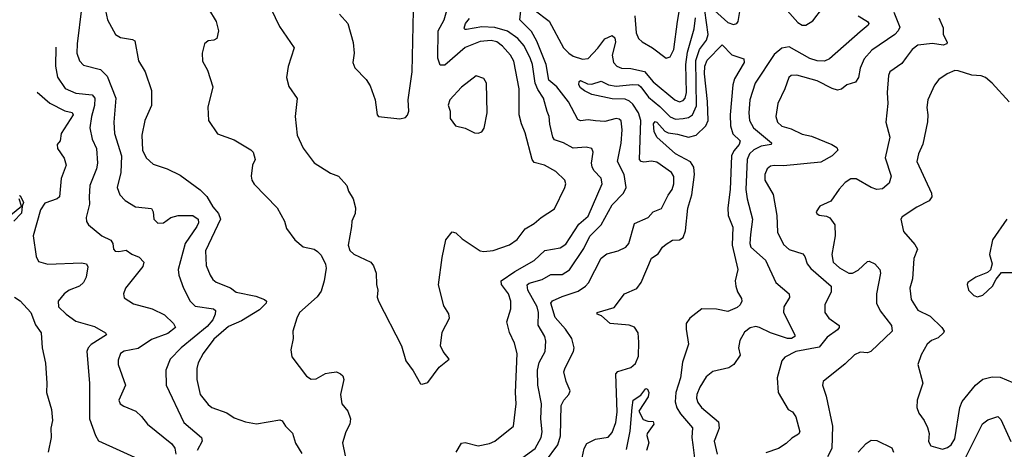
# Model space of a CAD drawing. Extents: x 2133461 to 2293071, y 753526 to 916327.
# Tile 238 of 256: x 2174673 to 2179960, y 882221 to 884525. Entities that reach past the tile are written whole.
import ezdxf

# ---------------------------------------------------------------- set-up
doc = ezdxf.new("R2010")
doc.units = 0

msp = doc.modelspace()

# ---------------------------------------------------------------- linework, layer by layer
at = {"layer": '0CON10XD'}
for points in [[(2175645, 884653.8), (2175728, 884515), (2175740, 884465), (2175731.2, 884425), (2175715, 884415.8), (2175685, 884411.4), (2175666, 884395), (2175652.9, 884345), (2175655, 884302.5), (2175681.2, 884255), (2175710, 884165), (2175684.3, 884055.7), (2175686.2, 883985), (2175735, 883913.3), (2175825, 883881.2), (2175915, 883827.5), (2175926.2, 883815), (2175937.5, 883775), (2175922.5, 883745), (2175916.2, 883685), (2175918.8, 883665), (2175933, 883643), (2176055, 883516), (2176094.4, 883445), (2176105.8, 883405), (2176150, 883345), (2176195, 883306.2), (2176254.2, 883294.2), (2176272.5, 883282.5), (2176291.8, 883261.8), (2176315.5, 883214.5), (2176318.3, 883191.7), (2176308.5, 883125), (2176291.8, 883068.2), (2176271.1, 883038.9), (2176175.6, 882955), (2176160.5, 882925), (2176140, 882855), (2176142, 882815), (2176128.8, 882755), (2176135, 882717.5), (2176213.8, 882613.8), (2176237.6, 882597.6), (2176265, 882598.9), (2176315, 882626.9), (2176335, 882631.4), (2176375, 882636), (2176395.6, 882625.6), (2176408, 882615), (2176412.9, 882595), (2176395.6, 882514.4), (2176402.5, 882465), (2176435.5, 882425.5), (2176450, 882385), (2176445.6, 882355), (2176423.5, 882315), (2176407.1, 882255), (2176421.4, 882185)], [(2177976, 884545), (2177983.9, 884455), (2177996.5, 884425), (2178015, 884406.5), (2178071.4, 884375), (2178145, 884319.4), (2178165, 884325.7), (2178184.7, 884365), (2178204.8, 884515.2), (2178229.7, 884665)], [(2175998.1, 884635), (2176067.8, 884487.8), (2176147.5, 884375), (2176115.5, 884274.5), (2176105.6, 884215), (2176117.6, 884167.6), (2176162.4, 884102.4), (2176152.7, 884005), (2176162.2, 883905), (2176195, 883836), (2176255, 883758.1), (2176342.7, 883702.7), (2176385, 883685.8), (2176430, 883635), (2176438.8, 883605), (2176463.9, 883563.9), (2176475.8, 883515.8), (2176474, 883485), (2176456.9, 883445), (2176455.5, 883415), (2176436.9, 883315), (2176445, 883286.7), (2176467.3, 883267.3), (2176558, 883225), (2176572.9, 883205), (2176586.9, 883165), (2176588.9, 883105), (2176596.9, 883075), (2176592.5, 883037.5), (2176599.4, 883015), (2176723.1, 882775), (2176745.8, 882695), (2176785, 882642.5), (2176825, 882572.5), (2176835, 882570), (2176865, 882578.8), (2176925, 882661.2), (2176980, 882705), (2176946.7, 882745), (2176933.3, 882775), (2176941.7, 882848.3), (2176981.2, 882925), (2176977.7, 882947.7), (2176951.1, 882991.1), (2176922.7, 883102.7), (2176941.1, 883248.9), (2176960.8, 883345), (2176995, 883386.7), (2177015, 883381.2), (2177049.4, 883349.4), (2177145.4, 883285.4), (2177165, 883281.5), (2177215, 883287.3), (2177302.6, 883317.4), (2177344.6, 883345.4), (2177386.7, 883403.3), (2177435, 883431.1), (2177472.5, 883465), (2177545, 883511.4), (2177600, 883625), (2177605.8, 883645), (2177600.8, 883665), (2177551.1, 883711.1), (2177491.2, 883745), (2177435, 883759.2), (2177424.6, 883774.6), (2177387.9, 883917.9), (2177366.7, 883966.7), (2177354.6, 884015), (2177355.4, 884155), (2177326.8, 884303.2), (2177309.1, 884335), (2177265, 884383.8), (2177235, 884406), (2177205, 884414.1), (2177145, 884407.3), (2177065, 884375.3), (2176955, 884280.9), (2176931.2, 884281.2), (2176918.7, 884318.7), (2176920, 884465), (2176951.5, 884525), (2176975.3, 884605)], [(2177350.3, 882159.7), (2177441.6, 882225), (2177473.5, 882285), (2177479.2, 882315), (2177471.8, 882385), (2177475.2, 882465), (2177454.7, 882565), (2177453, 882645), (2177463, 882687), (2177494.6, 882745), (2177498.3, 882801.7), (2177492.3, 882825), (2177456.2, 882886.2), (2177458.1, 882955), (2177452.3, 882985), (2177401.9, 883075), (2177397.4, 883102.6), (2177408.5, 883111.5), (2177477.9, 883132.1), (2177525, 883159.1), (2177585, 883157.8), (2177625, 883184), (2177701.8, 883298.2), (2177735, 883364.6), (2177795.8, 883424.2), (2177855, 883531.8), (2177915.7, 883595), (2177929.5, 883625), (2177918.6, 883695), (2177883.1, 883765), (2177902.9, 883862.9), (2177908.9, 883935), (2177901.9, 883981.9), (2177891.9, 883991.9), (2177875.6, 883995.6), (2177815, 883979.2), (2177765, 883983.3), (2177725, 883988.5), (2177685, 883981.8), (2177669.8, 883989.8), (2177619.2, 884085), (2177557.5, 884165), (2177515, 884201.2), (2177500.2, 884285), (2177449.3, 884409.3), (2177420.9, 884460.9), (2177359.4, 884525), (2177368.1, 884605)], [(2178385, 884590.7), (2178475, 884510.4), (2178505, 884500), (2178523.3, 884505), (2178530.8, 884515), (2178540.7, 884579.3)], [(2175004.6, 884584.6), (2174981.1, 884395), (2174980.8, 884345), (2174993.5, 884305), (2175015, 884280.6), (2175107.4, 884257.4), (2175142.4, 884222.4), (2175189.4, 884105), (2175179.1, 883975), (2175182.2, 883915), (2175219.5, 883795), (2175217.1, 883705), (2175197.3, 883625), (2175210.6, 883585), (2175240, 883555), (2175295, 883521.9), (2175381.7, 883511.7), (2175390, 883495), (2175394.3, 883455), (2175415, 883432.9), (2175445, 883435.6), (2175485.3, 883464.7), (2175525, 883475.4), (2175602.5, 883475), (2175631.1, 883455), (2175632.9, 883435), (2175624.6, 883415), (2175561.6, 883325), (2175524.6, 883185), (2175527.3, 883155), (2175552.7, 883085), (2175588.9, 883015), (2175615, 882988.1), (2175714.3, 882975), (2175724.5, 882965), (2175723.4, 882945), (2175709.5, 882915), (2175680.2, 882879.8), (2175539.6, 882765), (2175481.5, 882705), (2175457.5, 882645), (2175459.5, 882565), (2175555.3, 882365.3), (2175649.6, 882285), (2175652.9, 882265), (2175625.7, 882214.3)], [(2175133.8, 884575), (2175145.5, 884525), (2175186.9, 884445), (2175215, 884430.4), (2175279.7, 884419.7), (2175291.2, 884411.2), (2175311.9, 884305), (2175346.2, 884246.2), (2175380.6, 884145), (2175381.5, 884065), (2175344.6, 883985), (2175329.2, 883905), (2175332.3, 883825), (2175352.9, 883785), (2175390.2, 883750.2), (2175465.4, 883725.4), (2175535, 883691.1), (2175642, 883612), (2175677.5, 883577.5), (2175710.6, 883520.6), (2175740, 883485), (2175752.2, 883455), (2175670.9, 883285), (2175675, 883206.7), (2175695.4, 883155), (2175710.8, 883130.8), (2175727.7, 883117.7), (2175805, 883087.5), (2175835, 883064.4), (2175941.7, 883041.7), (2175987.5, 883025), (2175998.8, 883015), (2175996, 883005), (2175960.4, 882969.6), (2175865, 882909.2), (2175795, 882878.8), (2175715, 882812.3), (2175658.5, 882735), (2175631.8, 882685), (2175623.8, 882655), (2175624.6, 882594.6), (2175642.9, 882515), (2175685, 882460.8), (2175705, 882445.8), (2175785, 882415.8), (2175825, 882389.2), (2175885, 882368), (2175945, 882358), (2176069.3, 882379.3), (2176083, 882373), (2176100, 882345), (2176138.2, 882308.2), (2176153.9, 882253.9), (2176188, 882198)], [(2176390, 884555), (2176434.3, 884505), (2176463.2, 884403.2), (2176468.6, 884345), (2176462.5, 884295), (2176472.5, 884267.5), (2176534.3, 884204.3), (2176555, 884170), (2176581.4, 884095), (2176592.5, 884015), (2176600, 884005), (2176715, 883993.3), (2176745, 884000), (2176755, 884012.5), (2176762, 884035), (2176758.9, 884095), (2176780, 884245), (2176787.5, 884575)], [(2177435, 884577.1), (2177516.8, 884516.8), (2177593.2, 884375), (2177620.9, 884345), (2177645, 884328.9), (2177695, 884313.3), (2177725, 884317.3), (2177777.9, 884372.1), (2177815, 884422.9), (2177855, 884439.6), (2177868, 884428), (2177872.5, 884405), (2177854.1, 884334.1), (2177861.5, 884295), (2177879.4, 884275), (2177905, 884265.9), (2177955, 884263.6), (2178028.1, 884248.1), (2178075, 884192.2), (2178190.8, 884095), (2178215, 884085.3), (2178235, 884091.3), (2178245.7, 884105), (2178254.1, 884135), (2178249.2, 884285), (2178259.3, 884350.7), (2178293.9, 884476.1), (2178301, 884535)], [(2177496.5, 882155), (2177563.1, 882245), (2177577.3, 882292.7), (2177580.4, 882455), (2177595, 882484), (2177622.5, 882515), (2177629.2, 882535), (2177607.9, 882585), (2177595.6, 882635.6), (2177601.5, 882658.5), (2177646.7, 882745), (2177650.6, 882765), (2177638.1, 882815), (2177603.8, 882865), (2177548.3, 882928.3), (2177525.4, 883005), (2177533.6, 883016.4), (2177585, 883040), (2177671.5, 883068.5), (2177710.5, 883095), (2177726.4, 883113.6), (2177795, 883245.6), (2177825, 883270), (2177886.7, 883285), (2177927.5, 883305), (2177944.6, 883325.4), (2177975, 883431.4), (2178047.1, 883465), (2178075.3, 883494.7), (2178118.3, 883511.8), (2178155.3, 883584.7), (2178176.9, 883615), (2178185.3, 883645), (2178184.7, 883684.7), (2178173.5, 883705), (2178095, 883761.8), (2178065, 883766.9), (2178025, 883760.4), (2178010, 883765), (2178001.5, 883775), (2178007.4, 883985), (2177995.7, 884025), (2177965, 884071.6), (2177948.2, 884088.2), (2177925, 884098.3), (2177855, 884101.5), (2177745, 884124.5), (2177705, 884142.7), (2177685, 884158.9), (2177675.5, 884175), (2177676.9, 884193.1), (2177685, 884199.4), (2177721.7, 884181.8), (2177745, 884179.2), (2177795, 884195.5), (2177835.2, 884175.2), (2177875, 884168), (2177965, 884178.3), (2177995, 884175.5), (2178009, 884165), (2178049.5, 884109.5), (2178109.8, 884059.8), (2178165, 884003.8), (2178195, 883992.4), (2178235.7, 883995.7), (2178265, 884001.1), (2178285, 884014.1), (2178306.7, 884063.3), (2178303.4, 884306.6), (2178323, 884365), (2178360.7, 884415), (2178369.8, 884445), (2178351.2, 884575)], [(2179175.5, 884545), (2179225.6, 884515.6), (2179231.8, 884505), (2179228.5, 884495), (2179185, 884460), (2179020.8, 884315), (2178995, 884301.8), (2178955.3, 884304.7), (2178915, 884317.6), (2178805, 884379.3), (2178765, 884372), (2178725, 884337.8), (2178622.5, 884185), (2178594.2, 884095.8), (2178587.6, 884025), (2178592.4, 883985), (2178613.3, 883945), (2178710.6, 883865), (2178707.5, 883855), (2178655, 883846.3), (2178615, 883827.5), (2178591.7, 883805), (2178578.4, 883775), (2178571.2, 883615), (2178578.7, 883565), (2178608.2, 883455), (2178596.5, 883373.5), (2178592.7, 883325), (2178599.6, 883305), (2178678.2, 883235), (2178733.3, 883115), (2178804.4, 883055), (2178805.6, 883035), (2178775.6, 882985), (2178773.6, 882955), (2178834.3, 882835), (2178834.2, 882825), (2178816.7, 882815), (2178795, 882814.8), (2178704.2, 882845), (2178645, 882874.6), (2178625, 882879.1), (2178595, 882872.5), (2178565, 882850), (2178539.4, 882805), (2178531.9, 882765), (2178541.4, 882725), (2178507.5, 882675), (2178481.3, 882658.7), (2178395, 882637.5), (2178359.6, 882610.4), (2178325.3, 882555), (2178309.1, 882515), (2178307.3, 882495), (2178315, 882472), (2178334.5, 882445), (2178425, 882367.5), (2178429.4, 882335), (2178417.3, 882305), (2178402.7, 882265), (2178418.8, 882195)], [(2179367.3, 884565), (2179398, 884485), (2179390, 884465), (2179372.1, 884445), (2179249.1, 884360.9), (2179207.3, 884315), (2179186.2, 884265), (2179176.5, 884215), (2179160, 884190), (2179115, 884176.4), (2179085, 884151.9), (2179065, 884147.3), (2179035, 884155.4), (2178955, 884197.2), (2178845, 884227.1), (2178815, 884226), (2178802, 884215), (2178781.9, 884155), (2178743.1, 884075), (2178732.5, 884005), (2178741.8, 883975), (2178765, 883953.9), (2178815, 883940.6), (2178875, 883910.8), (2178925, 883900.7), (2179034, 883855), (2179059.7, 883839.7), (2179066.2, 883825), (2179035.8, 883795), (2178975, 883761.1), (2178775, 883741.8), (2178725, 883743.1), (2178705, 883739.4), (2178685.7, 883725), (2178673.2, 883695), (2178673.8, 883665), (2178718, 883588), (2178738, 883475), (2178742.5, 883385), (2178775, 883319.5), (2178805, 883291.8), (2178878.6, 883268.6), (2178888.9, 883255), (2178901.1, 883215), (2178920.4, 883190.4), (2179030.9, 883095), (2179030.9, 883065), (2178996.2, 882995), (2178995.3, 882955.3), (2179017.3, 882925), (2179072.5, 882885), (2179073.8, 882875), (2179065, 882862.5), (2179007.8, 882822.2), (2178965, 882769.5), (2178841.1, 882745), (2178780.8, 882715), (2178765.6, 882695), (2178739.4, 882605), (2178745.8, 882525), (2178800, 882435), (2178821.7, 882421.7), (2178841.2, 882395), (2178862, 882315), (2178855, 882301.2), (2178818.6, 882281.4), (2178788.3, 882251.7), (2178747.5, 882225), (2178678.8, 882201.2)], [(2178793.6, 884573.6), (2178850.4, 884510.4), (2178875, 884496.2), (2178895, 884495.4), (2178931.7, 884518.3), (2178983.5, 884586.5)], [(2177017.5, 882205), (2177045, 882253.8), (2177065, 882257.5), (2177135, 882240), (2177195, 882252.2), (2177224.7, 882265.3), (2177324.4, 882345), (2177338.5, 882465), (2177334.6, 882525), (2177344, 882735), (2177329.9, 882789.9), (2177302.7, 882847.3), (2177287.9, 882905), (2177310, 882975), (2177310.4, 883015), (2177297.9, 883055), (2177259.4, 883105), (2177258.8, 883125), (2177331.1, 883175), (2177435, 883233.9), (2177492, 883288), (2177575, 883301.5), (2177605, 883320.9), (2177675, 883427.8), (2177725, 883471.1), (2177800.7, 883645), (2177796, 883675), (2177756.3, 883716.3), (2177746.3, 883736.3), (2177743.5, 883755), (2177752.5, 883815), (2177745.7, 883835), (2177715, 883840.8), (2177645.8, 883835.8), (2177592.5, 883865), (2177545, 883881.2), (2177535.8, 883895.8), (2177519.1, 883965), (2177516.1, 884005), (2177505, 884032.9), (2177485.8, 884105), (2177455, 884151.2), (2177441.5, 884185), (2177426, 884285), (2177415.7, 884315), (2177382.4, 884385), (2177347.3, 884425), (2177293, 884463), (2177225, 884483.3), (2177155, 884486.9), (2177072.2, 884472.2), (2177062.8, 884472.8), (2177059.5, 884479.5), (2177066.8, 884505), (2177088.5, 884531.5)], [(2179607.5, 884535), (2179631.2, 884481.2), (2179631.4, 884445), (2179652.9, 884405), (2179650.8, 884395), (2179631.7, 884388.3), (2179575, 884396.8), (2179495, 884388.7), (2179464.2, 884365.8), (2179432, 884322), (2179410.2, 884289.8), (2179345.6, 884245), (2179337.7, 884225), (2179331.6, 884135), (2179334.6, 884075), (2179323.5, 883975), (2179345.6, 883895), (2179319.6, 883785), (2179351.9, 883685), (2179342.1, 883647.9), (2179305, 883617.5), (2179275, 883614.6), (2179245, 883624.6), (2179165, 883670.9), (2179135, 883671.1), (2179105, 883651.1), (2179073.1, 883616.9), (2179028.8, 883551.2), (2178970, 883525), (2178950, 883495), (2178952.5, 883485), (2178965, 883476.7), (2179005, 883472), (2179023, 883463), (2179050, 883425), (2179050.8, 883365), (2179033.1, 883265), (2179041.5, 883225), (2179075, 883194.7), (2179125, 883164.7), (2179145, 883166), (2179175, 883182.3), (2179225, 883227.5), (2179235, 883230), (2179265, 883215.8), (2179290.8, 883185), (2179295.7, 883165), (2179274.4, 883055), (2179272.9, 883005), (2179293.5, 882963.5), (2179353.3, 882885), (2179357.8, 882855), (2179243.3, 882745), (2179225, 882738), (2179185, 882742), (2179155, 882728), (2179105, 882680), (2178987.5, 882585), (2178982.9, 882565), (2179003.1, 882505), (2179037.3, 882345), (2179033.3, 882225), (2179010.2, 882179.8)], [(2174867.3, 884378), (2174865.3, 884275), (2174876.7, 884216.7), (2174916.9, 884156.9), (2174975, 884130.6), (2175062.6, 884122.6), (2175076, 884105), (2175074.7, 884065), (2175058.1, 884005), (2175050.3, 883945), (2175061.8, 883885), (2175085.4, 883835), (2175091.1, 883755), (2175085.4, 883725), (2175050.4, 883635), (2175046.2, 883575), (2175047.3, 883535), (2175030.8, 883465), (2175032.7, 883442.7), (2175043.3, 883425), (2175114, 883365), (2175162.2, 883342.2), (2175173.5, 883325), (2175177.5, 883295), (2175185, 883284), (2175205, 883281.4), (2175245, 883288.6), (2175275, 883266.7), (2175315, 883250.6), (2175340, 883225), (2175335, 883202), (2175241.2, 883085), (2175230, 883055), (2175233.9, 883033.9), (2175285, 883000.6), (2175385, 882974.6), (2175451.2, 882941.2), (2175499.6, 882895), (2175509.6, 882875), (2175468.6, 882841.4), (2175381, 882809), (2175308.6, 882761.4), (2175235, 882747.9), (2175215, 882734.2), (2175201.9, 882698.1), (2175201.2, 882675), (2175240.6, 882565), (2175205.7, 882485), (2175212.9, 882465), (2175232.1, 882452.1), (2175296, 882425), (2175327, 882397), (2175358.6, 882355), (2175490.8, 882250.8), (2175506.9, 882226.9), (2175511.5, 882195)], [(2177693.1, 882175), (2177704.6, 882225.4), (2177718.9, 882251.1), (2177764.6, 882275.4), (2177833.6, 882286.4), (2177855, 882310.8), (2177874.6, 882365), (2177880.7, 882419.3), (2177874.2, 882625), (2177885, 882638), (2177955, 882659.1), (2177979.1, 882680.9), (2177995, 882720), (2177998.3, 882795), (2177994.7, 882845), (2177975, 882876.3), (2177945, 882887), (2177843.3, 882895), (2177797.3, 882937.3), (2177773.8, 882945), (2177774, 882955), (2177865, 882981.4), (2177921.2, 883055), (2177986, 883084), (2178010.4, 883115), (2178065, 883245.7), (2178101.1, 883268.9), (2178125.3, 883305), (2178145, 883321.4), (2178178.1, 883341.9), (2178215.3, 883344.7), (2178235, 883356.9), (2178247.9, 883392.1), (2178259.8, 883515), (2178281.9, 883585), (2178295.6, 883695), (2178292, 883735), (2178275, 883761.9), (2178195, 883806.3), (2178095, 883895.4), (2178079.6, 883925), (2178076.9, 883966.9), (2178085, 883979.5), (2178095, 883975.3), (2178137.8, 883927.8), (2178155, 883917.4), (2178205, 883911.8), (2178265, 883894.7), (2178305, 883905.3), (2178357.7, 883955), (2178370.2, 883985), (2178366.2, 884086.2), (2178349.3, 884235), (2178352.6, 884275), (2178365, 884308.2), (2178445, 884390), (2178497.5, 884337.5), (2178560.8, 884315), (2178563.3, 884295), (2178511.3, 884208.7), (2178501.6, 884175), (2178488.5, 884015), (2178489.5, 883955), (2178502.8, 883912.8), (2178542.2, 883875), (2178535.4, 883855), (2178508, 883822), (2178494.8, 883795), (2178488.2, 883615), (2178475.2, 883515.2), (2178476.3, 883475), (2178502.3, 883412.3), (2178499.3, 883315), (2178529.6, 883185), (2178515.5, 883125), (2178517.5, 883095), (2178526.7, 883065), (2178549.1, 883029.1), (2178550.4, 883015), (2178540.7, 882995), (2178525, 882981.2), (2178475, 882959.3), (2178415, 882972.7), (2178335, 882974.5), (2178271.5, 882925), (2178252.3, 882895), (2178251.1, 882865), (2178263.8, 882785), (2178232.3, 882687.7), (2178220.7, 882605), (2178195.6, 882525), (2178192.7, 882475), (2178202.4, 882442.4), (2178221.4, 882411.4), (2178285.9, 882335.9), (2178282.6, 882285), (2178287.5, 882245), (2178296, 882174)], [(2177135, 883916.7), (2177155, 883923.3), (2177167.1, 883942.9), (2177183.3, 884025), (2177180, 884185), (2177165, 884208.8), (2177125, 884223.3), (2177045, 884164), (2176983.3, 884095), (2176973.6, 884066.4), (2176984.2, 884035), (2176984, 883995), (2177012.5, 883955), (2177065, 883942.5), (2177115, 883918.8), (2177135, 883916.7)], [(2179985, 884083.8), (2179895.4, 884185), (2179859.5, 884215), (2179835, 884223.6), (2179785, 884228), (2179711.4, 884251.4), (2179695, 884252.2), (2179653.3, 884235), (2179608.8, 884205), (2179585, 884173.8), (2179548.8, 884095), (2179543.8, 884055), (2179550, 884015), (2179547.3, 883977.3), (2179522.9, 883857.1), (2179498.8, 883805), (2179490.4, 883765), (2179569.1, 883595), (2179571.1, 883575), (2179556.1, 883553.9), (2179490.5, 883519.5), (2179411.9, 883468.1), (2179404.2, 883455), (2179418.8, 883388.8), (2179480.2, 883320.2), (2179492.9, 883295), (2179474.5, 883245), (2179467.5, 883135), (2179452.1, 883085), (2179460.5, 883025), (2179495, 882967.1), (2179562.5, 882935), (2179625, 882874.3), (2179637.1, 882855), (2179632.9, 882845), (2179605, 882818.6), (2179568.8, 882805), (2179545.7, 882785), (2179512.8, 882727.2), (2179496.2, 882675), (2179522.2, 882575), (2179492.2, 882485), (2179490, 882445), (2179500.6, 882415), (2179530, 882375), (2179547.6, 882337.6), (2179555.6, 882305), (2179552.2, 882262.2), (2179565, 882238.8), (2179627.6, 882222.4), (2179655, 882230), (2179675, 882245.6), (2179693.3, 882276.7), (2179720.4, 882445), (2179733.2, 882476.8), (2179805, 882565.6), (2179845, 882596.9), (2179895, 882610.4), (2179937.6, 882607.6), (2180005, 882580)], [(2174767.6, 884136.6), (2174835, 884076.8), (2174915, 884036.7), (2174955, 884026.9), (2174961.1, 884015), (2174895.6, 883915), (2174890, 883875), (2174874.4, 883855), (2174876.9, 883835), (2174911.5, 883781.5), (2174922.9, 883745), (2174896.7, 883673.3), (2174887.7, 883575), (2174875.2, 883564.8), (2174808.8, 883541.2), (2174785, 883504.5), (2174745.8, 883365.8), (2174761.8, 883255), (2174775, 883228.6), (2174825, 883214), (2175005, 883221.8), (2175031.2, 883215), (2175039.8, 883199.8), (2175030.3, 883145), (2175015.3, 883115), (2174994.4, 883095), (2174938.6, 883075), (2174911.8, 883055), (2174879.4, 883015), (2174880.8, 882985), (2174922, 882945), (2174975, 882908.9), (2175075, 882878.9), (2175133.3, 882845), (2175140, 882835), (2175057.6, 882782.4), (2175041.1, 882765), (2175034.5, 882745), (2175048.2, 882575), (2175047.8, 882385), (2175079.5, 882295), (2175096.9, 882266.9), (2175344.4, 882154.4)], [(2174625, 883479.1), (2174683.3, 883525), (2174670, 883565)], [(2174672, 883578), (2174675, 883582.5), (2174694, 883545), (2174686, 883525), (2174683.3, 883486.7), (2174642.2, 883445)], [(2179973.8, 883455), (2179895.8, 883345), (2179880, 883265), (2179893.8, 883215), (2179885.8, 883184.2), (2179870, 883170), (2179806.7, 883145), (2179763.3, 883115), (2179760, 883105), (2179766.7, 883075), (2179796.7, 883045), (2179815, 883039.2), (2179845, 883047.1), (2179896.2, 883095), (2179916.4, 883133.6), (2179945, 883170), (2180005, 883168.8)], [(2174645, 883037.5), (2174676.4, 883016.4), (2174732.5, 882955), (2174758.6, 882888.6), (2174788.6, 882845), (2174794, 882765), (2174812, 882682), (2174819.2, 882575), (2174816.4, 882526.4), (2174844.4, 882435), (2174848.9, 882375), (2174840.5, 882335), (2174842.1, 882285), (2174826.1, 882205)], [(2177930.8, 882219.2), (2177951.2, 882318.8), (2177961.7, 882445), (2177966.4, 882485), (2178008.2, 882511.8), (2178035, 882547.5), (2178044.2, 882544.2), (2178050.8, 882525), (2178047.5, 882502.5), (2177996.7, 882425), (2178020.7, 882380.7), (2178045, 882371.2), (2178075, 882370), (2178077.5, 882355), (2178042.5, 882305), (2178040, 882295), (2178051.2, 882255), (2178038.5, 882215)], [(2179751.9, 882175), (2179842.3, 882357.7), (2179871, 882379), (2179925, 882396.2), (2179941.4, 882381.4), (2179995, 882262.5)], [(2179174.3, 882205.7), (2179217.9, 882252.1), (2179245, 882270), (2179275, 882268.8), (2179355, 882229.2), (2179364.5, 882205)]]:
    msp.add_lwpolyline(points, dxfattribs=at)

doc.saveas('drawing.dxf')
